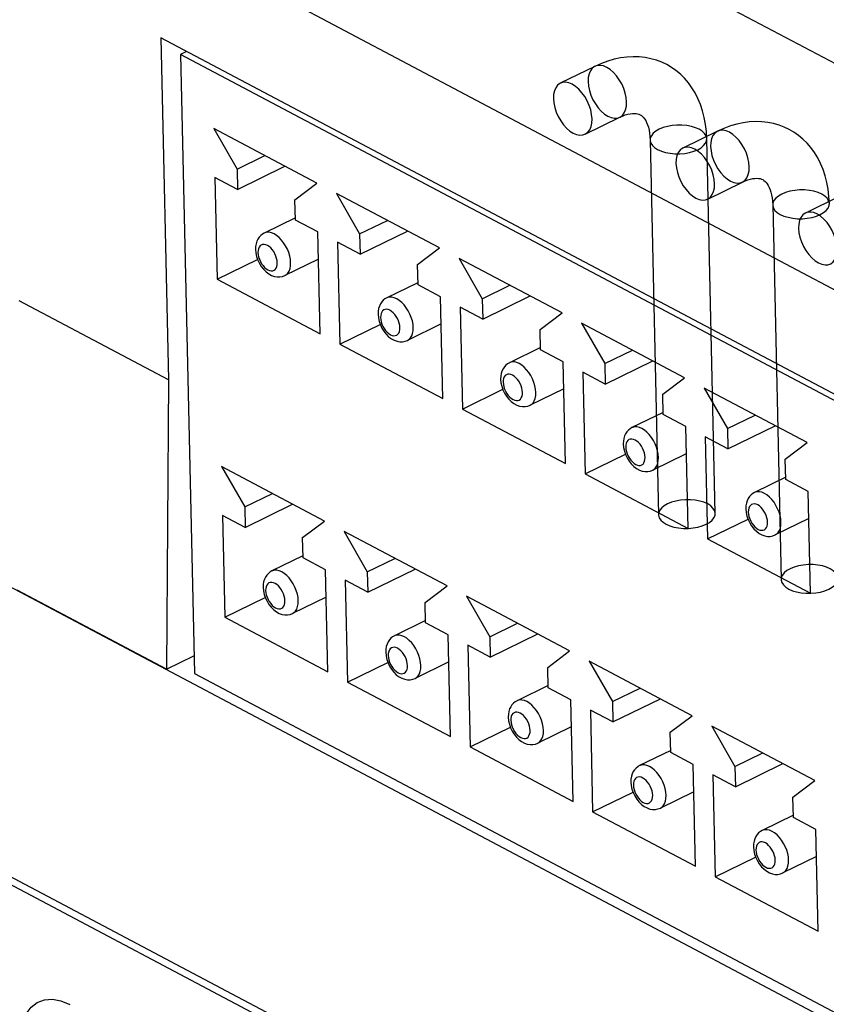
# Model space of a CAD drawing. Extents: x -840 to -217, y -121 to 557.
# Tile 89 of 145: x -389 to -372, y 467 to 488. Entities that reach past the tile are written whole.
import ezdxf

# ---------------------------------------------------------------- set-up
doc = ezdxf.new("R2010")
doc.units = 0
doc.header["$LTSCALE"] = 23.1
doc.layers.add('R912005577_AM_0', color=7, linetype='CONTINUOUS')

msp = doc.modelspace()

# ---------------------------------------------------------------- linework, layer by layer
at = {"layer": 'R912005577_AM_0', "color": 7}
for p, q in [((-343.104, 472.15), (-401.902, 503.276)), ((-345.135, 468.435), (-404.148, 499.675)), ((-386.018, 487.864), (-385.854, 480.627)), ((-358.394, 473.241), (-386.018, 487.864)), ((-385.472, 487.576), (-385.603, 487.512)), ((-385.603, 487.512), (-385.307, 474.416)), ((-358.728, 473.285), (-385.603, 487.512)), ((-376.837, 487.262), (-377.569, 486.904)), ((-377.04, 485.827), (-376.308, 486.185)), ((-384.895, 485.945), (-384.405, 485.09)), ((-382.717, 484.792), (-384.895, 485.945)), ((-374.244, 485.889), (-374.976, 485.531)), ((-375.668, 485.703), (-375.489, 477.776)), ((-374.29, 477.802), (-374.469, 485.728)), ((-384.405, 485.09), (-383.819, 485.376)), ((-384.405, 485.09), (-384.395, 484.659)), ((-384.395, 484.659), (-383.391, 485.149)), ((-384.872, 484.911), (-384.823, 482.757)), ((-384.395, 484.659), (-384.872, 484.911)), ((-383.18, 484.441), (-382.717, 484.792)), ((-374.447, 484.455), (-373.715, 484.812)), ((-383.17, 484.011), (-383.18, 484.441)), ((-382.302, 484.573), (-381.812, 483.717)), ((-380.124, 483.42), (-382.302, 484.573)), ((-371.651, 484.516), (-372.383, 484.159)), ((-373.075, 484.33), (-372.896, 476.403)), ((-383.171, 484.058), (-383.83, 483.736)), ((-382.694, 483.759), (-383.17, 484.011)), ((-381.812, 483.717), (-381.226, 484.003)), ((-382.645, 481.605), (-382.694, 483.759)), ((-381.802, 483.287), (-380.798, 483.777)), ((-382.279, 483.539), (-382.23, 481.385)), ((-381.802, 483.287), (-382.279, 483.539)), ((-381.812, 483.717), (-381.802, 483.287)), ((-380.587, 483.069), (-380.124, 483.42)), ((-384.823, 482.757), (-383.969, 483.174)), ((-382.681, 483.184), (-383.392, 482.837)), ((-379.709, 483.2), (-379.219, 482.345)), ((-377.531, 482.047), (-379.709, 483.2)), ((-380.577, 482.638), (-380.587, 483.069)), ((-384.823, 482.757), (-382.645, 481.605)), ((-347.699, 454.273), (-401.243, 482.619)), ((-380.578, 482.685), (-381.237, 482.363)), ((-380.101, 482.386), (-380.577, 482.638)), ((-379.219, 482.345), (-378.634, 482.631)), ((-385.854, 480.627), (-389.012, 482.299)), ((-380.052, 480.232), (-380.101, 482.386)), ((-379.219, 482.345), (-379.209, 481.914)), ((-379.209, 481.914), (-378.206, 482.404)), ((-379.686, 482.166), (-379.637, 480.012)), ((-379.209, 481.914), (-379.686, 482.166)), ((-377.994, 481.696), (-377.531, 482.047)), ((-382.23, 481.385), (-381.376, 481.802)), ((-380.088, 481.811), (-380.799, 481.464)), ((-377.984, 481.265), (-377.994, 481.696)), ((-377.116, 481.827), (-376.626, 480.972)), ((-374.938, 480.674), (-377.116, 481.827)), ((-382.23, 481.385), (-380.052, 480.232)), ((-377.985, 481.312), (-378.644, 480.99)), ((-377.508, 481.013), (-377.984, 481.265)), ((-376.626, 480.972), (-376.041, 481.258)), ((-377.459, 478.859), (-377.508, 481.013)), ((-376.626, 480.972), (-376.616, 480.541)), ((-376.616, 480.541), (-375.613, 481.031)), ((-385.854, 480.627), (-385.897, 474.509)), ((-377.093, 480.793), (-377.044, 478.64)), ((-376.616, 480.541), (-377.093, 480.793)), ((-375.401, 480.324), (-374.938, 480.674)), ((-379.637, 480.012), (-378.783, 480.429)), ((-377.495, 480.439), (-378.206, 480.092)), ((-374.523, 480.455), (-374.033, 479.599)), ((-372.346, 479.302), (-374.523, 480.455)), ((-375.391, 479.893), (-375.401, 480.324)), ((-379.637, 480.012), (-377.459, 478.859)), ((-375.393, 479.94), (-376.052, 479.618)), ((-374.915, 479.641), (-375.391, 479.893)), ((-374.033, 479.599), (-373.448, 479.885)), ((-374.866, 477.487), (-374.915, 479.641)), ((-374.033, 479.599), (-374.024, 479.169)), ((-374.024, 479.169), (-373.02, 479.659)), ((-374.5, 479.421), (-374.451, 477.267)), ((-374.024, 479.169), (-374.5, 479.421)), ((-372.808, 478.951), (-372.346, 479.302)), ((-377.044, 478.64), (-376.19, 479.056)), ((-374.902, 479.066), (-375.613, 478.719)), ((-384.733, 478.794), (-384.243, 477.939)), ((-382.556, 477.641), (-384.733, 478.794)), ((-372.799, 478.52), (-372.808, 478.951)), ((-377.044, 478.64), (-374.866, 477.487)), ((-372.8, 478.567), (-373.459, 478.245)), ((-372.322, 478.268), (-372.799, 478.52)), ((-404.755, 478.187), (-344.251, 446.157)), ((-384.243, 477.939), (-383.658, 478.225)), ((-372.274, 476.114), (-372.322, 478.268)), ((-384.243, 477.939), (-384.234, 477.508)), ((-384.234, 477.508), (-383.23, 477.998)), ((-345.386, 446.921), (-403.641, 477.761)), ((-384.71, 477.76), (-384.662, 475.606)), ((-384.234, 477.508), (-384.71, 477.76)), ((-383.018, 477.29), (-382.556, 477.641)), ((-374.451, 477.267), (-373.597, 477.684)), ((-372.309, 477.694), (-373.02, 477.347)), ((-383.009, 476.86), (-383.018, 477.29)), ((-382.141, 477.422), (-381.651, 476.566)), ((-379.963, 476.269), (-382.141, 477.422)), ((-374.451, 477.267), (-372.274, 476.114)), ((-383.01, 476.906), (-383.669, 476.585)), ((-382.532, 476.607), (-383.009, 476.86)), ((-381.651, 476.566), (-381.065, 476.852)), ((-382.484, 474.454), (-382.532, 476.607)), ((-381.651, 476.566), (-381.641, 476.136)), ((-381.641, 476.136), (-380.637, 476.626)), ((-382.117, 476.388), (-382.069, 474.234)), ((-381.641, 476.136), (-382.117, 476.388)), ((-380.426, 475.918), (-379.963, 476.269)), ((-385.897, 474.509), (-389.055, 476.18)), ((-379.548, 476.049), (-379.058, 475.194)), ((-377.37, 474.896), (-379.548, 476.049)), ((-384.662, 475.606), (-383.808, 476.023)), ((-382.519, 476.033), (-383.23, 475.686)), ((-380.416, 475.487), (-380.426, 475.918)), ((-384.662, 475.606), (-382.484, 474.454)), ((-380.417, 475.534), (-381.076, 475.212)), ((-379.939, 475.235), (-380.416, 475.487)), ((-379.058, 475.194), (-378.472, 475.48)), ((-379.891, 473.081), (-379.939, 475.235)), ((-379.048, 474.763), (-378.044, 475.253)), ((-379.524, 475.015), (-379.476, 472.861)), ((-379.048, 474.763), (-379.524, 475.015)), ((-379.058, 475.194), (-379.048, 474.763)), ((-385.897, 474.509), (-385.316, 474.793)), ((-377.833, 474.545), (-377.37, 474.896)), ((-382.069, 474.234), (-381.215, 474.651)), ((-379.926, 474.66), (-380.637, 474.313)), ((-376.955, 474.676), (-376.465, 473.821)), ((-374.777, 473.523), (-376.955, 474.676)), ((-385.307, 474.416), (-358.432, 460.189)), ((-377.823, 474.114), (-377.833, 474.545)), ((-382.069, 474.234), (-379.891, 473.081)), ((-377.824, 474.161), (-378.483, 473.839)), ((-377.347, 473.862), (-377.823, 474.114)), ((-376.465, 473.821), (-375.879, 474.107)), ((-377.298, 471.708), (-377.347, 473.862)), ((-376.465, 473.821), (-376.455, 473.39)), ((-376.455, 473.39), (-375.451, 473.88)), ((-376.931, 473.642), (-376.883, 471.488)), ((-376.455, 473.39), (-376.931, 473.642)), ((-375.24, 473.173), (-374.777, 473.523)), ((-379.476, 472.861), (-378.622, 473.278)), ((-377.334, 473.288), (-378.044, 472.941)), ((-375.23, 472.742), (-375.24, 473.173)), ((-374.362, 473.304), (-373.872, 472.448)), ((-372.184, 472.151), (-374.362, 473.304)), ((-379.476, 472.861), (-377.298, 471.708)), ((-375.231, 472.789), (-375.89, 472.467)), ((-374.754, 472.49), (-375.23, 472.742)), ((-373.872, 472.448), (-373.286, 472.734)), ((-373.862, 472.018), (-372.858, 472.508)), ((-374.705, 470.336), (-374.754, 472.49)), ((-373.872, 472.448), (-373.862, 472.018)), ((-374.338, 472.27), (-374.29, 470.116)), ((-373.862, 472.018), (-374.338, 472.27)), ((-372.647, 471.8), (-372.184, 472.151)), ((-376.883, 471.488), (-376.029, 471.905)), ((-374.741, 471.915), (-375.451, 471.568)), ((-372.637, 471.369), (-372.647, 471.8)), ((-376.883, 471.488), (-374.705, 470.336)), ((-372.638, 471.416), (-373.297, 471.094)), ((-372.161, 471.117), (-372.637, 471.369)), ((-372.112, 468.963), (-372.161, 471.117)), ((-374.29, 470.116), (-373.436, 470.533)), ((-372.148, 470.543), (-372.858, 470.196)), ((-374.29, 470.116), (-372.112, 468.963))]:
    msp.add_line(p, q, dxfattribs=at)
for points in [[(-375.317, 487.298), (-375.423, 487.348), (-375.534, 487.391), (-375.651, 487.424), (-375.773, 487.448), (-375.898, 487.461), (-376.026, 487.465), (-376.158, 487.458), (-376.291, 487.441), (-376.426, 487.413), (-376.562, 487.373), (-376.699, 487.323), (-376.837, 487.262)], [(-374.469, 485.728), (-374.477, 485.883), (-374.494, 486.033), (-374.521, 486.179), (-374.557, 486.32), (-374.602, 486.454), (-374.655, 486.581), (-374.716, 486.7), (-374.784, 486.811), (-374.859, 486.914), (-374.94, 487.009), (-375.028, 487.095), (-375.12, 487.172), (-375.217, 487.24), (-375.317, 487.298)], [(-376.584, 487.24), (-376.654, 487.27), (-376.723, 487.282), (-376.786, 487.279), (-376.844, 487.258), (-376.892, 487.221), (-376.931, 487.169), (-376.959, 487.103), (-376.976, 487.026), (-376.981, 486.939), (-376.972, 486.846), (-376.951, 486.75), (-376.92, 486.652), (-376.877, 486.557), (-376.826, 486.466), (-376.766, 486.384), (-376.701, 486.312), (-376.631, 486.252), (-376.561, 486.206)], [(-376.561, 486.206), (-376.49, 486.177), (-376.422, 486.164), (-376.358, 486.168), (-376.301, 486.188), (-376.252, 486.225), (-376.213, 486.278), (-376.185, 486.344), (-376.168, 486.421), (-376.164, 486.507), (-376.172, 486.6), (-376.193, 486.697), (-376.225, 486.794), (-376.267, 486.89), (-376.319, 486.98), (-376.378, 487.063), (-376.444, 487.135), (-376.513, 487.195), (-376.584, 487.24)], [(-377.316, 486.883), (-377.387, 486.912), (-377.455, 486.925), (-377.519, 486.921), (-377.576, 486.9), (-377.625, 486.863), (-377.664, 486.811), (-377.692, 486.745), (-377.709, 486.668), (-377.713, 486.582), (-377.704, 486.489), (-377.684, 486.392), (-377.652, 486.294), (-377.61, 486.199), (-377.558, 486.109), (-377.498, 486.026), (-377.433, 485.954), (-377.364, 485.894), (-377.293, 485.849)], [(-377.293, 485.849), (-377.222, 485.819), (-377.154, 485.807), (-377.091, 485.81), (-377.033, 485.831), (-376.984, 485.868), (-376.945, 485.92), (-376.917, 485.986), (-376.901, 486.063), (-376.896, 486.149), (-376.905, 486.243), (-376.925, 486.339), (-376.957, 486.437), (-376.999, 486.532), (-377.051, 486.623), (-377.111, 486.705), (-377.176, 486.777), (-377.245, 486.837), (-377.316, 486.883)], [(-376.308, 486.185), (-376.249, 486.211), (-376.192, 486.233), (-376.139, 486.249), (-376.088, 486.259), (-376.043, 486.265), (-376.002, 486.266), (-375.966, 486.264), (-375.934, 486.258), (-375.905, 486.249), (-375.878, 486.237)], [(-375.879, 486.238), (-375.852, 486.222), (-375.828, 486.202), (-375.805, 486.178), (-375.783, 486.149), (-375.761, 486.114), (-375.741, 486.073), (-375.722, 486.026), (-375.705, 485.973), (-375.691, 485.914), (-375.68, 485.85), (-375.672, 485.779), (-375.668, 485.703)], [(-372.724, 485.925), (-372.83, 485.976), (-372.941, 486.018), (-373.058, 486.051), (-373.18, 486.075), (-373.305, 486.089), (-373.434, 486.092), (-373.565, 486.086), (-373.698, 486.068), (-373.833, 486.04), (-373.969, 486.001), (-374.106, 485.95), (-374.244, 485.889)], [(-374.629, 485.93), (-374.707, 485.964), (-374.795, 485.991), (-374.892, 486.009), (-374.994, 486.019), (-375.099, 486.019), (-375.202, 486.01), (-375.302, 485.992), (-375.394, 485.965), (-375.477, 485.932), (-375.547, 485.891), (-375.602, 485.845), (-375.641, 485.795), (-375.664, 485.743), (-375.667, 485.69), (-375.653, 485.638), (-375.62, 485.588), (-375.572, 485.542), (-375.508, 485.501)], [(-375.508, 485.501), (-375.43, 485.467), (-375.342, 485.44), (-375.245, 485.422), (-375.143, 485.412), (-375.038, 485.412), (-374.935, 485.421), (-374.835, 485.439), (-374.743, 485.465), (-374.66, 485.499), (-374.59, 485.54), (-374.535, 485.586), (-374.496, 485.636), (-374.473, 485.688), (-374.469, 485.741), (-374.484, 485.793), (-374.516, 485.843), (-374.565, 485.889), (-374.629, 485.93)], [(-373.991, 485.868), (-374.061, 485.897), (-374.13, 485.91), (-374.193, 485.906), (-374.251, 485.885), (-374.299, 485.848), (-374.338, 485.796), (-374.367, 485.73), (-374.383, 485.653), (-374.388, 485.567), (-374.379, 485.474), (-374.359, 485.377), (-374.327, 485.279), (-374.284, 485.184), (-374.233, 485.094), (-374.173, 485.011), (-374.108, 484.939), (-374.038, 484.879), (-373.968, 484.834)], [(-373.968, 484.834), (-373.897, 484.804), (-373.829, 484.792), (-373.765, 484.795), (-373.708, 484.816), (-373.659, 484.853), (-373.62, 484.905), (-373.592, 484.971), (-373.575, 485.048), (-373.571, 485.134), (-373.579, 485.228), (-373.6, 485.324), (-373.632, 485.422), (-373.674, 485.517), (-373.726, 485.608), (-373.785, 485.69), (-373.851, 485.762), (-373.92, 485.822), (-373.991, 485.868)], [(-371.876, 484.356), (-371.884, 484.51), (-371.901, 484.661), (-371.928, 484.807), (-371.964, 484.947), (-372.009, 485.081), (-372.062, 485.208), (-372.123, 485.327), (-372.191, 485.438), (-372.266, 485.542), (-372.348, 485.636), (-372.435, 485.722), (-372.527, 485.799), (-372.624, 485.867), (-372.724, 485.925)], [(-374.723, 485.51), (-374.794, 485.539), (-374.862, 485.552), (-374.926, 485.548), (-374.983, 485.528), (-375.032, 485.491), (-375.071, 485.438), (-375.099, 485.372), (-375.116, 485.295), (-375.12, 485.209), (-375.112, 485.116), (-375.091, 485.019), (-375.059, 484.922), (-375.017, 484.826), (-374.965, 484.736), (-374.906, 484.654), (-374.84, 484.582), (-374.771, 484.522), (-374.7, 484.476)], [(-374.7, 484.476), (-374.629, 484.447), (-374.561, 484.434), (-374.498, 484.438), (-374.44, 484.458), (-374.391, 484.495), (-374.353, 484.548), (-374.324, 484.614), (-374.308, 484.691), (-374.303, 484.777), (-374.312, 484.87), (-374.332, 484.967), (-374.364, 485.064), (-374.406, 485.16), (-374.458, 485.25), (-374.518, 485.332), (-374.583, 485.404), (-374.652, 485.464), (-374.723, 485.51)], [(-373.715, 484.812), (-373.656, 484.839), (-373.599, 484.86), (-373.546, 484.876), (-373.495, 484.887), (-373.45, 484.892), (-373.409, 484.894), (-373.373, 484.891), (-373.341, 484.886), (-373.312, 484.877), (-373.285, 484.865)], [(-373.286, 484.865), (-373.26, 484.849), (-373.235, 484.829), (-373.212, 484.805), (-373.19, 484.776), (-373.168, 484.741), (-373.148, 484.7), (-373.129, 484.653), (-373.112, 484.6), (-373.098, 484.542), (-373.087, 484.477), (-373.079, 484.407), (-373.075, 484.33)], [(-372.036, 484.557), (-372.114, 484.591), (-372.202, 484.618), (-372.299, 484.636), (-372.401, 484.646), (-372.506, 484.646), (-372.609, 484.637), (-372.709, 484.619), (-372.801, 484.593), (-372.884, 484.559), (-372.954, 484.518), (-373.009, 484.472), (-373.048, 484.423), (-373.071, 484.37), (-373.074, 484.317), (-373.06, 484.265), (-373.027, 484.215), (-372.979, 484.169), (-372.915, 484.128)], [(-372.915, 484.128), (-372.837, 484.094), (-372.749, 484.068), (-372.652, 484.049), (-372.55, 484.039), (-372.445, 484.039), (-372.342, 484.049), (-372.242, 484.067), (-372.15, 484.093), (-372.067, 484.127), (-371.997, 484.167), (-371.942, 484.213), (-371.903, 484.263), (-371.88, 484.315), (-371.876, 484.368), (-371.891, 484.42), (-371.924, 484.47), (-371.972, 484.517), (-372.036, 484.557)], [(-372.13, 484.137), (-372.201, 484.167), (-372.269, 484.179), (-372.333, 484.176), (-372.39, 484.155), (-372.439, 484.118), (-372.478, 484.066), (-372.506, 484), (-372.523, 483.923), (-372.527, 483.837), (-372.519, 483.743), (-372.498, 483.647), (-372.466, 483.549), (-372.424, 483.454), (-372.372, 483.363), (-372.313, 483.281), (-372.247, 483.209), (-372.178, 483.149), (-372.107, 483.103)], [(-372.107, 483.103), (-372.037, 483.074), (-371.968, 483.061), (-371.905, 483.065), (-371.847, 483.085), (-371.799, 483.123), (-371.76, 483.175), (-371.732, 483.241), (-371.715, 483.318), (-371.71, 483.404), (-371.719, 483.497), (-371.739, 483.594), (-371.771, 483.692), (-371.814, 483.787), (-371.865, 483.877), (-371.925, 483.96), (-371.99, 484.032), (-372.06, 484.092), (-372.13, 484.137)], [(-383.271, 483.106), (-383.276, 483.176), (-383.29, 483.248), (-383.312, 483.321), (-383.341, 483.394), (-383.377, 483.464), (-383.419, 483.529), (-383.465, 483.588), (-383.515, 483.64), (-383.567, 483.684), (-383.621, 483.717), (-383.674, 483.74), (-383.725, 483.752), (-383.774, 483.752), (-383.819, 483.741), (-383.83, 483.736)], [(-383.83, 483.736), (-383.869, 483.713), (-383.905, 483.684), (-383.937, 483.649), (-383.964, 483.608), (-383.987, 483.561), (-384.003, 483.509), (-384.013, 483.452), (-384.015, 483.39)], [(-384.015, 483.39), (-384.008, 483.313), (-383.991, 483.238)], [(-383.553, 483.107), (-383.557, 483.153), (-383.567, 483.2), (-383.583, 483.249), (-383.604, 483.298), (-383.63, 483.343), (-383.66, 483.384), (-383.693, 483.42), (-383.728, 483.451), (-383.763, 483.473), (-383.799, 483.488), (-383.833, 483.495), (-383.865, 483.493), (-383.893, 483.482), (-383.918, 483.463), (-383.937, 483.437), (-383.952, 483.404), (-383.96, 483.366), (-383.962, 483.323)], [(-383.991, 483.238), (-383.966, 483.164), (-383.932, 483.094), (-383.892, 483.028), (-383.844, 482.968), (-383.791, 482.915), (-383.733, 482.871), (-383.673, 482.839), (-383.612, 482.817), (-383.554, 482.807), (-383.497, 482.808), (-383.442, 482.818), (-383.392, 482.837)], [(-383.962, 483.323), (-383.957, 483.277), (-383.948, 483.229), (-383.932, 483.18), (-383.91, 483.132), (-383.885, 483.087), (-383.855, 483.046), (-383.822, 483.009), (-383.787, 482.979), (-383.752, 482.957), (-383.716, 482.942), (-383.682, 482.935), (-383.65, 482.937), (-383.621, 482.948), (-383.597, 482.966), (-383.577, 482.993), (-383.563, 483.026), (-383.555, 483.064), (-383.553, 483.107)], [(-383.392, 482.837), (-383.363, 482.854), (-383.33, 482.887), (-383.303, 482.93), (-383.284, 482.982), (-383.273, 483.041), (-383.271, 483.106)], [(-381.237, 482.363), (-381.276, 482.34), (-381.312, 482.312), (-381.344, 482.277), (-381.371, 482.236), (-381.394, 482.189), (-381.41, 482.136), (-381.42, 482.079), (-381.422, 482.017)], [(-380.678, 481.734), (-380.683, 481.803), (-380.697, 481.876), (-380.719, 481.949), (-380.748, 482.021), (-380.784, 482.091), (-380.826, 482.156), (-380.872, 482.216), (-380.922, 482.268), (-380.974, 482.311), (-381.028, 482.345), (-381.081, 482.367), (-381.132, 482.379), (-381.181, 482.379), (-381.226, 482.368), (-381.237, 482.363)], [(-380.96, 481.734), (-380.964, 481.781), (-380.974, 481.828), (-380.99, 481.877), (-381.011, 481.925), (-381.037, 481.97), (-381.067, 482.012), (-381.1, 482.048), (-381.135, 482.078), (-381.17, 482.101), (-381.206, 482.116), (-381.24, 482.122), (-381.272, 482.12), (-381.301, 482.109), (-381.325, 482.091), (-381.345, 482.064), (-381.359, 482.031), (-381.367, 481.993), (-381.369, 481.95)], [(-381.422, 482.017), (-381.415, 481.941), (-381.398, 481.865)], [(-381.369, 481.95), (-381.365, 481.904), (-381.355, 481.857), (-381.339, 481.808), (-381.318, 481.76), (-381.292, 481.714), (-381.262, 481.673), (-381.229, 481.637), (-381.194, 481.607), (-381.159, 481.584), (-381.123, 481.569), (-381.089, 481.562), (-381.057, 481.564), (-381.028, 481.575), (-381.004, 481.594), (-380.984, 481.62), (-380.97, 481.653), (-380.962, 481.691), (-380.96, 481.734)], [(-381.398, 481.865), (-381.373, 481.792), (-381.339, 481.722), (-381.299, 481.656), (-381.252, 481.596), (-381.198, 481.542), (-381.14, 481.498), (-381.08, 481.466), (-381.02, 481.445), (-380.961, 481.435), (-380.904, 481.435), (-380.849, 481.445), (-380.799, 481.464)], [(-380.799, 481.464), (-380.771, 481.482), (-380.737, 481.515), (-380.71, 481.558), (-380.691, 481.609), (-380.68, 481.668), (-380.678, 481.734)], [(-378.644, 480.99), (-378.683, 480.968), (-378.719, 480.939), (-378.751, 480.904), (-378.779, 480.863), (-378.801, 480.816), (-378.817, 480.764), (-378.827, 480.706), (-378.829, 480.645)], [(-378.085, 480.361), (-378.091, 480.431), (-378.104, 480.503), (-378.126, 480.576), (-378.156, 480.649), (-378.191, 480.718), (-378.233, 480.784), (-378.279, 480.843), (-378.329, 480.895), (-378.381, 480.938), (-378.435, 480.972), (-378.488, 480.995), (-378.539, 481.007), (-378.588, 481.007), (-378.633, 480.996), (-378.644, 480.99)], [(-378.829, 480.645), (-378.822, 480.568), (-378.805, 480.493)], [(-378.367, 480.362), (-378.371, 480.408), (-378.381, 480.455), (-378.397, 480.504), (-378.419, 480.552), (-378.444, 480.598), (-378.474, 480.639), (-378.507, 480.675), (-378.542, 480.705), (-378.577, 480.728), (-378.613, 480.743), (-378.647, 480.749), (-378.679, 480.747), (-378.708, 480.737), (-378.732, 480.718), (-378.752, 480.692), (-378.766, 480.659), (-378.774, 480.621), (-378.776, 480.578)], [(-378.805, 480.493), (-378.78, 480.419), (-378.746, 480.349), (-378.706, 480.283), (-378.659, 480.223), (-378.605, 480.17), (-378.547, 480.126), (-378.487, 480.093), (-378.427, 480.072), (-378.368, 480.062), (-378.311, 480.062), (-378.256, 480.073), (-378.206, 480.092)], [(-378.776, 480.578), (-378.772, 480.531), (-378.762, 480.484), (-378.746, 480.435), (-378.725, 480.387), (-378.699, 480.342), (-378.669, 480.3), (-378.636, 480.264), (-378.601, 480.234), (-378.566, 480.211), (-378.53, 480.196), (-378.496, 480.19), (-378.464, 480.192), (-378.436, 480.202), (-378.411, 480.221), (-378.392, 480.248), (-378.377, 480.281), (-378.369, 480.318), (-378.367, 480.362)], [(-378.206, 480.092), (-378.178, 480.109), (-378.144, 480.142), (-378.117, 480.185), (-378.098, 480.237), (-378.087, 480.296), (-378.085, 480.361)], [(-376.052, 479.618), (-376.09, 479.595), (-376.126, 479.566), (-376.158, 479.531), (-376.186, 479.49), (-376.208, 479.443), (-376.224, 479.391), (-376.234, 479.334), (-376.236, 479.272)], [(-375.492, 478.988), (-375.498, 479.058), (-375.512, 479.13), (-375.533, 479.204), (-375.563, 479.276), (-375.598, 479.346), (-375.64, 479.411), (-375.686, 479.471), (-375.736, 479.523), (-375.789, 479.566), (-375.842, 479.599), (-375.895, 479.622), (-375.947, 479.634), (-375.995, 479.634), (-376.04, 479.623), (-376.052, 479.618)], [(-375.775, 478.989), (-375.779, 479.035), (-375.788, 479.083), (-375.804, 479.131), (-375.826, 479.18), (-375.852, 479.225), (-375.881, 479.266), (-375.914, 479.303), (-375.949, 479.333), (-375.985, 479.355), (-376.02, 479.37), (-376.054, 479.377), (-376.086, 479.375), (-376.115, 479.364), (-376.139, 479.346), (-376.159, 479.319), (-376.173, 479.286), (-376.181, 479.248), (-376.183, 479.205)], [(-376.236, 479.272), (-376.229, 479.195), (-376.212, 479.12)], [(-376.183, 479.205), (-376.179, 479.159), (-376.169, 479.111), (-376.153, 479.062), (-376.132, 479.014), (-376.106, 478.969), (-376.076, 478.928), (-376.043, 478.891), (-376.008, 478.861), (-375.973, 478.839), (-375.937, 478.824), (-375.903, 478.817), (-375.871, 478.819), (-375.843, 478.83), (-375.818, 478.848), (-375.799, 478.875), (-375.785, 478.908), (-375.777, 478.946), (-375.775, 478.989)], [(-376.212, 479.12), (-376.187, 479.046), (-376.154, 478.976), (-376.113, 478.91), (-376.066, 478.85), (-376.012, 478.797), (-375.954, 478.753), (-375.894, 478.721), (-375.834, 478.699), (-375.775, 478.689), (-375.718, 478.69), (-375.663, 478.7), (-375.613, 478.719)], [(-375.613, 478.719), (-375.585, 478.737), (-375.551, 478.77), (-375.525, 478.812), (-375.506, 478.864), (-375.495, 478.923), (-375.492, 478.988)], [(-373.459, 478.245), (-373.497, 478.223), (-373.533, 478.194), (-373.565, 478.159), (-373.593, 478.118), (-373.615, 478.071), (-373.631, 478.018), (-373.641, 477.961), (-373.643, 477.899)], [(-372.899, 477.616), (-372.905, 477.685), (-372.919, 477.758), (-372.94, 477.831), (-372.97, 477.903), (-373.006, 477.973), (-373.047, 478.038), (-373.093, 478.098), (-373.143, 478.15), (-373.196, 478.193), (-373.249, 478.227), (-373.302, 478.25), (-373.354, 478.261), (-373.402, 478.261), (-373.447, 478.25), (-373.459, 478.245)], [(-374.45, 478.004), (-374.528, 478.038), (-374.616, 478.064), (-374.713, 478.083), (-374.815, 478.092), (-374.92, 478.092), (-375.023, 478.083), (-375.123, 478.065), (-375.215, 478.039), (-375.298, 478.005), (-375.368, 477.964), (-375.423, 477.919), (-375.462, 477.869), (-375.485, 477.817), (-375.488, 477.764), (-375.474, 477.711), (-375.441, 477.661), (-375.393, 477.615), (-375.329, 477.574)], [(-375.329, 477.574), (-375.251, 477.54), (-375.163, 477.514), (-375.066, 477.495), (-374.964, 477.486), (-374.859, 477.485), (-374.756, 477.495), (-374.656, 477.513), (-374.564, 477.539), (-374.481, 477.573), (-374.411, 477.613), (-374.356, 477.659), (-374.317, 477.709), (-374.294, 477.761), (-374.29, 477.814), (-374.305, 477.867), (-374.338, 477.917), (-374.386, 477.963), (-374.45, 478.004)], [(-373.182, 477.616), (-373.186, 477.663), (-373.196, 477.71), (-373.212, 477.759), (-373.233, 477.807), (-373.259, 477.852), (-373.288, 477.894), (-373.321, 477.93), (-373.356, 477.96), (-373.392, 477.983), (-373.427, 477.998), (-373.461, 478.004), (-373.493, 478.002), (-373.522, 477.992), (-373.546, 477.973), (-373.566, 477.946), (-373.58, 477.913), (-373.588, 477.876), (-373.59, 477.832)], [(-373.643, 477.899), (-373.636, 477.823), (-373.62, 477.747)], [(-373.62, 477.747), (-373.594, 477.674), (-373.561, 477.604), (-373.52, 477.538), (-373.473, 477.478), (-373.419, 477.424), (-373.361, 477.381), (-373.301, 477.348), (-373.241, 477.327), (-373.182, 477.317), (-373.125, 477.317), (-373.071, 477.327), (-373.02, 477.347)], [(-373.59, 477.832), (-373.586, 477.786), (-373.576, 477.739), (-373.56, 477.69), (-373.539, 477.642), (-373.513, 477.596), (-373.483, 477.555), (-373.45, 477.519), (-373.416, 477.489), (-373.38, 477.466), (-373.344, 477.451), (-373.31, 477.445), (-373.278, 477.447), (-373.25, 477.457), (-373.225, 477.476), (-373.206, 477.502), (-373.192, 477.535), (-373.184, 477.573), (-373.182, 477.616)], [(-373.02, 477.347), (-372.992, 477.364), (-372.958, 477.397), (-372.932, 477.44), (-372.913, 477.491), (-372.902, 477.551), (-372.899, 477.616)], [(-371.857, 476.631), (-371.935, 476.665), (-372.023, 476.692), (-372.12, 476.71), (-372.222, 476.72), (-372.327, 476.72), (-372.43, 476.711), (-372.53, 476.693), (-372.622, 476.666), (-372.705, 476.632), (-372.775, 476.592), (-372.83, 476.546), (-372.869, 476.496), (-372.892, 476.444), (-372.896, 476.391), (-372.881, 476.339), (-372.848, 476.289), (-372.8, 476.243), (-372.736, 476.202)], [(-383.669, 476.585), (-383.708, 476.562), (-383.743, 476.533), (-383.775, 476.498), (-383.803, 476.457), (-383.825, 476.41), (-383.842, 476.358), (-383.851, 476.301), (-383.854, 476.239)], [(-383.109, 475.955), (-383.115, 476.025), (-383.129, 476.097), (-383.151, 476.17), (-383.18, 476.243), (-383.216, 476.313), (-383.257, 476.378), (-383.304, 476.437), (-383.354, 476.489), (-383.406, 476.533), (-383.459, 476.566), (-383.512, 476.589), (-383.564, 476.601), (-383.613, 476.601), (-383.657, 476.59), (-383.669, 476.585)], [(-372.736, 476.202), (-372.658, 476.168), (-372.57, 476.141), (-372.473, 476.123), (-372.371, 476.113), (-372.266, 476.113), (-372.163, 476.122), (-372.063, 476.14), (-371.971, 476.166), (-371.888, 476.2), (-371.818, 476.241), (-371.763, 476.287), (-371.724, 476.336), (-371.701, 476.389), (-371.698, 476.442), (-371.712, 476.494), (-371.745, 476.544), (-371.793, 476.59), (-371.857, 476.631)], [(-383.392, 475.956), (-383.396, 476.002), (-383.406, 476.049), (-383.422, 476.098), (-383.443, 476.146), (-383.469, 476.192), (-383.499, 476.233), (-383.531, 476.269), (-383.566, 476.3), (-383.602, 476.322), (-383.637, 476.337), (-383.671, 476.344), (-383.703, 476.342), (-383.732, 476.331), (-383.756, 476.312), (-383.776, 476.286), (-383.79, 476.253), (-383.798, 476.215), (-383.8, 476.172)], [(-383.854, 476.239), (-383.847, 476.162), (-383.83, 476.087)], [(-383.83, 476.087), (-383.804, 476.013), (-383.771, 475.943), (-383.73, 475.877), (-383.683, 475.817), (-383.629, 475.764), (-383.571, 475.72), (-383.511, 475.688), (-383.451, 475.666), (-383.392, 475.656), (-383.335, 475.657), (-383.281, 475.667), (-383.23, 475.686)], [(-383.8, 476.172), (-383.796, 476.126), (-383.786, 476.078), (-383.77, 476.029), (-383.749, 475.981), (-383.723, 475.936), (-383.693, 475.895), (-383.661, 475.858), (-383.626, 475.828), (-383.59, 475.805), (-383.555, 475.791), (-383.52, 475.784), (-383.488, 475.786), (-383.46, 475.797), (-383.435, 475.815), (-383.416, 475.842), (-383.402, 475.875), (-383.394, 475.913), (-383.392, 475.956)], [(-383.23, 475.686), (-383.202, 475.703), (-383.168, 475.736), (-383.142, 475.779), (-383.123, 475.831), (-383.112, 475.89), (-383.109, 475.955)], [(-381.076, 475.212), (-381.115, 475.189), (-381.151, 475.16), (-381.183, 475.126), (-381.21, 475.085), (-381.232, 475.038), (-381.249, 474.985), (-381.258, 474.928), (-381.261, 474.866)], [(-380.516, 474.583), (-380.522, 474.652), (-380.536, 474.725), (-380.558, 474.798), (-380.587, 474.87), (-380.623, 474.94), (-380.664, 475.005), (-380.711, 475.065), (-380.761, 475.117), (-380.813, 475.16), (-380.866, 475.194), (-380.919, 475.216), (-380.971, 475.228), (-381.02, 475.228), (-381.064, 475.217), (-381.076, 475.212)], [(-381.261, 474.866), (-381.254, 474.79), (-381.237, 474.714)], [(-380.799, 474.583), (-380.803, 474.63), (-380.813, 474.677), (-380.829, 474.726), (-380.85, 474.774), (-380.876, 474.819), (-380.906, 474.861), (-380.938, 474.897), (-380.973, 474.927), (-381.009, 474.95), (-381.044, 474.965), (-381.079, 474.971), (-381.111, 474.969), (-381.139, 474.958), (-381.164, 474.94), (-381.183, 474.913), (-381.197, 474.88), (-381.205, 474.842), (-381.207, 474.799)], [(-381.207, 474.799), (-381.203, 474.753), (-381.193, 474.706), (-381.177, 474.657), (-381.156, 474.609), (-381.13, 474.563), (-381.1, 474.522), (-381.068, 474.486), (-381.033, 474.456), (-380.997, 474.433), (-380.962, 474.418), (-380.928, 474.411), (-380.896, 474.413), (-380.867, 474.424), (-380.843, 474.443), (-380.823, 474.469), (-380.809, 474.502), (-380.801, 474.54), (-380.799, 474.583)], [(-381.237, 474.714), (-381.211, 474.641), (-381.178, 474.571), (-381.137, 474.505), (-381.09, 474.445), (-381.036, 474.391), (-380.978, 474.347), (-380.919, 474.315), (-380.858, 474.294), (-380.799, 474.284), (-380.743, 474.284), (-380.688, 474.294), (-380.637, 474.313)], [(-380.637, 474.313), (-380.609, 474.331), (-380.576, 474.364), (-380.549, 474.407), (-380.53, 474.458), (-380.519, 474.517), (-380.516, 474.583)], [(-378.483, 473.839), (-378.522, 473.817), (-378.558, 473.788), (-378.59, 473.753), (-378.617, 473.712), (-378.64, 473.665), (-378.656, 473.613), (-378.665, 473.555), (-378.668, 473.494)], [(-377.923, 473.21), (-377.929, 473.28), (-377.943, 473.352), (-377.965, 473.425), (-377.994, 473.498), (-378.03, 473.567), (-378.072, 473.633), (-378.118, 473.692), (-378.168, 473.744), (-378.22, 473.787), (-378.273, 473.821), (-378.326, 473.844), (-378.378, 473.855), (-378.427, 473.856), (-378.472, 473.845), (-378.483, 473.839)], [(-378.206, 473.211), (-378.21, 473.257), (-378.22, 473.304), (-378.236, 473.353), (-378.257, 473.401), (-378.283, 473.446), (-378.313, 473.488), (-378.346, 473.524), (-378.38, 473.554), (-378.416, 473.577), (-378.451, 473.592), (-378.486, 473.598), (-378.518, 473.596), (-378.546, 473.586), (-378.571, 473.567), (-378.59, 473.541), (-378.604, 473.508), (-378.612, 473.47), (-378.614, 473.427)], [(-378.668, 473.494), (-378.661, 473.417), (-378.644, 473.342)], [(-378.644, 473.342), (-378.618, 473.268), (-378.585, 473.198), (-378.544, 473.132), (-378.497, 473.072), (-378.443, 473.019), (-378.385, 472.975), (-378.326, 472.942), (-378.265, 472.921), (-378.207, 472.911), (-378.15, 472.911), (-378.095, 472.921), (-378.044, 472.941)], [(-378.614, 473.427), (-378.61, 473.38), (-378.6, 473.333), (-378.584, 473.284), (-378.563, 473.236), (-378.537, 473.191), (-378.508, 473.149), (-378.475, 473.113), (-378.44, 473.083), (-378.404, 473.06), (-378.369, 473.045), (-378.335, 473.039), (-378.303, 473.041), (-378.274, 473.051), (-378.25, 473.07), (-378.23, 473.097), (-378.216, 473.13), (-378.208, 473.167), (-378.206, 473.211)], [(-378.044, 472.941), (-378.016, 472.958), (-377.983, 472.991), (-377.956, 473.034), (-377.937, 473.086), (-377.926, 473.145), (-377.923, 473.21)], [(-375.89, 472.467), (-375.929, 472.444), (-375.965, 472.415), (-375.997, 472.38), (-376.024, 472.339), (-376.047, 472.292), (-376.063, 472.24), (-376.073, 472.183), (-376.075, 472.121)], [(-375.33, 471.837), (-375.336, 471.907), (-375.35, 471.979), (-375.372, 472.053), (-375.401, 472.125), (-375.437, 472.195), (-375.479, 472.26), (-375.525, 472.32), (-375.575, 472.372), (-375.627, 472.415), (-375.68, 472.448), (-375.734, 472.471), (-375.785, 472.483), (-375.834, 472.483), (-375.879, 472.472), (-375.89, 472.467)], [(-376.075, 472.121), (-376.068, 472.044), (-376.051, 471.969)], [(-375.613, 471.838), (-375.617, 471.884), (-375.627, 471.931), (-375.643, 471.98), (-375.664, 472.029), (-375.69, 472.074), (-375.72, 472.115), (-375.753, 472.152), (-375.787, 472.182), (-375.823, 472.204), (-375.859, 472.219), (-375.893, 472.226), (-375.925, 472.224), (-375.953, 472.213), (-375.978, 472.195), (-375.997, 472.168), (-376.011, 472.135), (-376.019, 472.097), (-376.021, 472.054)], [(-376.051, 471.969), (-376.026, 471.895), (-375.992, 471.825), (-375.951, 471.759), (-375.904, 471.699), (-375.85, 471.646), (-375.792, 471.602), (-375.733, 471.57), (-375.672, 471.548), (-375.614, 471.538), (-375.557, 471.539), (-375.502, 471.549), (-375.451, 471.568)], [(-376.021, 472.054), (-376.017, 472.008), (-376.007, 471.96), (-375.991, 471.911), (-375.97, 471.863), (-375.944, 471.818), (-375.915, 471.777), (-375.882, 471.74), (-375.847, 471.71), (-375.811, 471.688), (-375.776, 471.673), (-375.742, 471.666), (-375.71, 471.668), (-375.681, 471.679), (-375.657, 471.697), (-375.637, 471.724), (-375.623, 471.757), (-375.615, 471.795), (-375.613, 471.838)], [(-375.451, 471.568), (-375.423, 471.585), (-375.39, 471.619), (-375.363, 471.661), (-375.344, 471.713), (-375.333, 471.772), (-375.33, 471.837)], [(-373.297, 471.094), (-373.336, 471.071), (-373.372, 471.043), (-373.404, 471.008), (-373.431, 470.967), (-373.454, 470.92), (-373.47, 470.867), (-373.48, 470.81), (-373.482, 470.748)], [(-372.738, 470.465), (-372.743, 470.534), (-372.757, 470.607), (-372.779, 470.68), (-372.808, 470.752), (-372.844, 470.822), (-372.886, 470.887), (-372.932, 470.947), (-372.982, 470.999), (-373.034, 471.042), (-373.088, 471.076), (-373.141, 471.098), (-373.192, 471.11), (-373.241, 471.11), (-373.286, 471.099), (-373.297, 471.094)], [(-373.02, 470.465), (-373.024, 470.512), (-373.034, 470.559), (-373.05, 470.608), (-373.071, 470.656), (-373.097, 470.701), (-373.127, 470.743), (-373.16, 470.779), (-373.195, 470.809), (-373.23, 470.832), (-373.266, 470.847), (-373.3, 470.853), (-373.332, 470.851), (-373.36, 470.84), (-373.385, 470.822), (-373.404, 470.795), (-373.418, 470.762), (-373.426, 470.725), (-373.428, 470.681)], [(-373.482, 470.748), (-373.475, 470.672), (-373.458, 470.596)], [(-373.428, 470.681), (-373.424, 470.635), (-373.415, 470.588), (-373.399, 470.539), (-373.377, 470.491), (-373.351, 470.445), (-373.322, 470.404), (-373.289, 470.368), (-373.254, 470.338), (-373.218, 470.315), (-373.183, 470.3), (-373.149, 470.294), (-373.117, 470.295), (-373.088, 470.306), (-373.064, 470.325), (-373.044, 470.351), (-373.03, 470.384), (-373.022, 470.422), (-373.02, 470.465)], [(-373.458, 470.596), (-373.433, 470.523), (-373.399, 470.453), (-373.359, 470.387), (-373.311, 470.327), (-373.258, 470.273), (-373.2, 470.23), (-373.14, 470.197), (-373.079, 470.176), (-373.021, 470.166), (-372.964, 470.166), (-372.909, 470.176), (-372.858, 470.196)], [(-372.858, 470.196), (-372.83, 470.213), (-372.797, 470.246), (-372.77, 470.289), (-372.751, 470.34), (-372.74, 470.4), (-372.738, 470.465)], [(-388.993, 466.608), (-388.982, 466.837), (-388.94, 467.038), (-388.865, 467.214), (-388.761, 467.356), (-388.632, 467.456), (-388.48, 467.513), (-388.31, 467.524), (-388.129, 467.491), (-387.94, 467.412)]]:
    msp.add_lwpolyline(points, dxfattribs=at)

doc.saveas('drawing.dxf')
